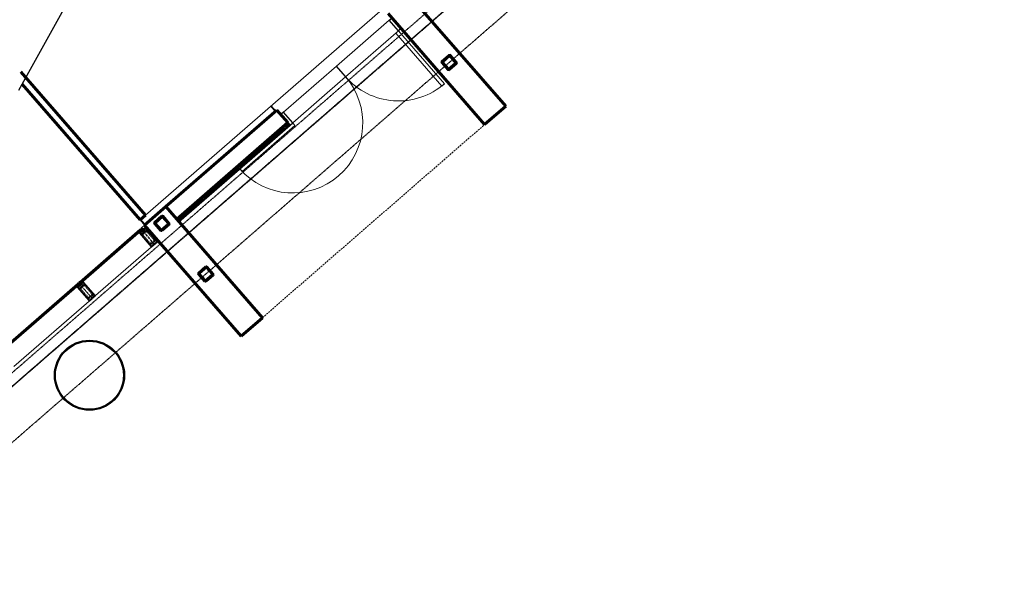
# Model space of a CAD drawing. Header units: millimetres. Extents: x 98667 to 994031, y -2704 to 533009.
# Tile 19 of 153: x 351901 to 365949, y 175075 to 183229. Entities that reach past the tile are written whole.
import ezdxf

# ---------------------------------------------------------------- set-up
doc = ezdxf.new("R2010")
doc.units = ezdxf.units.MM
for name, pattern in [('AP03000E0$0$CENTER', [50.8, 31.75, -6.35, 6.35, -6.35]), ('AP03000E0$0$DASHEDX2', [38.1, 25.4, -12.7]), ('AP03000E0$0$HIDDEN', [9.525, 6.35, -3.175]), ('AP03000E0$0$HIDDENX2', [19.05, 12.7, -6.35])]:
    doc.linetypes.add(name, pattern=pattern)
doc.layers.get('Defpoints').update_dxf_attribs({"color": 251})
for name, color, linetype in [('A-COL ENCLOUSER INNER', 1, 'Continuous'), ('A-COL ENCLOUSER OUTER', 6, 'Continuous'), ('A-XREF', 7, 'Continuous')]:
    doc.layers.add(name, color=color, linetype=linetype)
for name, color, linetype, lineweight in [('AP03000E0$0$A-BRDG', 1, 'Continuous', 15), ('AP03000E0$0$A-BRDG-DOOR', 2, 'Continuous', 20), ('AP03000E0$0$A-BRDG-GLAZ-MULL', 3, 'Continuous', 30), ('AP03000E0$0$A-BRDG-OVHD', 2, 'AP03000E0$0$DASHEDX2', 20), ('AP03000E0$0$A-BRDG-WALL', 6, 'Continuous', 60), ('AP03000E0$0$A-BRDG-WALL-INTR', 3, 'Continuous', 30), ('AP03000E0$0$A-FLOR-EDGE', 1, 'AP03000E0$0$HIDDENX2', 15), ('AP03000E0$0$A-GLAZ-FULL-EXTR', 2, 'Continuous', 20), ('AP03000E0$0$A-GLAZ-MULL-EXTR', 3, 'Continuous', 35), ('AP03000E0$0$A-WALL-FNSH', 1, 'Continuous', 15), ('AP03000E0$0$A-WALL-PATT', 5, 'Continuous', 15)]:
    doc.layers.add(name, color=color, linetype=linetype, lineweight=lineweight)
doc.layers.add('AP03000E0$0$A-Slab Edge Guide', color=55, linetype='Continuous', lineweight=15, plot=False)

msp = doc.modelspace()

# ---------------------------------------------------------------- linework, layer by layer
at = {"color": 251, "linetype": 'AP03000E0$0$CENTER'}
for p, q in [((353825, 180024), (353628, 180250)), ((352938, 179253), (352741, 179479))]:
    msp.add_line(p, q, dxfattribs=at)
at = {"layer": 'A-COL ENCLOUSER INNER', "color": 251}
for radius in [494, 485]:
    msp.add_circle((352897, 178157), radius, dxfattribs=at)
at = {"layer": 'A-COL ENCLOUSER OUTER', "color": 251}
msp.add_circle((352897, 178157), 500, dxfattribs=at)
at = {"layer": 'A-XREF', "color": 251}
msp.add_line((354635, 187188), (351885, 182218), dxfattribs=at)
at = {"layer": 'AP03000E0$0$A-BRDG', "color": 251}
for p, q in [((357355, 183623), (353694, 180441)), ((355483, 181995), (355548, 181920)), ((355486, 181998), (355552, 181923)), ((355490, 182002), (355556, 181926)), ((353619, 180375), (353684, 180300)), ((353623, 180378), (353688, 180303)), ((353626, 180382), (353692, 180306))]:
    msp.add_line(p, q, dxfattribs=at)
at = {"layer": 'AP03000E0$0$A-BRDG', "color": 251, "linetype": 'Continuous'}
for p, q in [((355587, 181640), (355587, 181636)), ((355596, 181648), (355596, 181583)), ((355605, 181656), (355605, 181649)), ((355605, 181645), (355605, 181636)), ((355614, 181663), (355613, 181599)), ((355623, 181671), (355622, 181663)), ((355622, 181658), (355622, 181649)), ((355622, 181645), (355622, 181636)), ((355631, 181679), (355631, 181614)), ((355640, 181685), (355640, 181676)), ((355640, 181671), (355640, 181662)), ((355640, 181658), (355640, 181649)), ((355640, 181645), (355640, 181636)), ((355649, 181694), (355649, 181629)), ((355658, 181698), (355658, 181689)), ((355658, 181684), (355658, 181676)), ((355658, 181671), (355658, 181662)), ((355658, 181658), (355658, 181649)), ((355658, 181645), (355658, 181637)), ((355667, 181710), (355667, 181645)), ((355675, 181671), (355675, 181662)), ((355675, 181658), (355675, 181653)), ((355676, 181717), (355676, 181715)), ((355676, 181711), (355676, 181702)), ((355676, 181698), (355676, 181689)), ((355676, 181684), (355676, 181676)), ((355685, 181725), (355684, 181660)), ((355693, 181733), (355693, 181728)), ((355693, 181724), (355693, 181715)), ((355693, 181711), (355693, 181702)), ((355693, 181697), (355693, 181689)), ((355693, 181684), (355693, 181675)), ((355693, 181671), (355693, 181668)), ((355702, 181741), (355702, 181676)), ((355711, 181748), (355711, 181742)), ((355711, 181737), (355711, 181728)), ((355711, 181724), (355711, 181715)), ((355711, 181711), (355711, 181702)), ((355711, 181697), (355711, 181689)), ((355711, 181684), (355711, 181683)), ((355720, 181756), (355720, 181691)), ((355729, 181758), (355729, 181755)), ((355729, 181750), (355729, 181741)), ((355729, 181737), (355729, 181728)), ((355729, 181724), (355729, 181715)), ((355729, 181711), (355729, 181702)), ((355738, 181748), (355737, 181707)), ((355746, 181737), (355746, 181728)), ((355746, 181724), (355746, 181715)), ((355755, 181728), (355755, 181722)), ((355427, 181500), (355427, 181492)), ((355436, 181509), (355436, 181444)), ((355445, 181513), (355445, 181505)), ((355445, 181500), (355445, 181491)), ((355454, 181525), (355454, 181460)), ((355463, 181532), (355463, 181531)), ((355463, 181527), (355463, 181518)), ((355463, 181513), (355463, 181505)), ((355463, 181500), (355463, 181491)), ((355472, 181540), (355471, 181475)), ((355481, 181527), (355480, 181518)), ((355480, 181513), (355480, 181504)), ((355480, 181500), (355480, 181491)), ((355481, 181548), (355481, 181544)), ((355481, 181540), (355481, 181531)), ((355490, 181555), (355489, 181491)), ((355498, 181563), (355498, 181557)), ((355498, 181553), (355498, 181544)), ((355498, 181540), (355498, 181531)), ((355498, 181526), (355498, 181518)), ((355498, 181513), (355498, 181504)), ((355498, 181500), (355498, 181498)), ((355507, 181571), (355507, 181506)), ((355516, 181579), (355516, 181570)), ((355516, 181566), (355516, 181557)), ((355516, 181553), (355516, 181544)), ((355516, 181540), (355516, 181531)), ((355516, 181526), (355516, 181518)), ((355525, 181586), (355525, 181522)), ((355534, 181592), (355534, 181584)), ((355534, 181579), (355534, 181570)), ((355534, 181566), (355534, 181557)), ((355534, 181553), (355534, 181544)), ((355534, 181539), (355534, 181531)), ((355543, 181602), (355542, 181537)), ((355552, 181592), (355551, 181584)), ((355551, 181579), (355551, 181570)), ((355551, 181566), (355551, 181557)), ((355551, 181553), (355551, 181545)), ((355552, 181606), (355552, 181597)), ((355560, 181617), (355560, 181552)), ((355569, 181625), (355569, 181623)), ((355569, 181619), (355569, 181610)), ((355569, 181605), (355569, 181597)), ((355569, 181592), (355569, 181583)), ((355569, 181579), (355569, 181570)), ((355569, 181566), (355569, 181560)), ((355578, 181633), (355578, 181568)), ((355587, 181632), (355587, 181623)), ((355587, 181619), (355587, 181610)), ((355587, 181605), (355587, 181597)), ((355587, 181592), (355587, 181583)), ((355587, 181579), (355587, 181575)), ((355605, 181605), (355604, 181596)), ((355604, 181592), (355604, 181591)), ((355605, 181632), (355605, 181623)), ((355605, 181619), (355605, 181610)), ((355622, 181632), (355622, 181623)), ((355622, 181618), (355622, 181610)), ((355640, 181632), (355640, 181623)), ((355259, 181355), (355259, 181290)), ((355268, 181363), (355268, 181360)), ((355268, 181356), (355268, 181347)), ((355277, 181370), (355276, 181306)), ((355285, 181369), (355285, 181360)), ((355285, 181355), (355285, 181347)), ((355286, 181378), (355286, 181373)), ((355294, 181386), (355294, 181321)), ((355303, 181394), (355303, 181386)), ((355303, 181382), (355303, 181373)), ((355303, 181369), (355303, 181360)), ((355303, 181355), (355303, 181347)), ((355312, 181401), (355312, 181336)), ((355321, 181408), (355321, 181399)), ((355321, 181395), (355321, 181386)), ((355321, 181382), (355321, 181373)), ((355321, 181369), (355321, 181360)), ((355321, 181355), (355321, 181346)), ((355330, 181417), (355330, 181352)), ((355339, 181382), (355338, 181373)), ((355338, 181368), (355338, 181360)), ((355339, 181421), (355339, 181413)), ((355339, 181408), (355339, 181399)), ((355339, 181395), (355339, 181386)), ((355348, 181432), (355347, 181367)), ((355356, 181440), (355356, 181439)), ((355356, 181435), (355356, 181426)), ((355356, 181421), (355356, 181412)), ((355356, 181408), (355356, 181399)), ((355356, 181395), (355356, 181386)), ((355356, 181382), (355356, 181375)), ((355365, 181447), (355365, 181383)), ((355374, 181455), (355374, 181452)), ((355374, 181448), (355374, 181439)), ((355374, 181434), (355374, 181426)), ((355374, 181421), (355374, 181412)), ((355374, 181408), (355374, 181399)), ((355374, 181395), (355374, 181390)), ((355383, 181463), (355383, 181398)), ((355392, 181471), (355392, 181465)), ((355392, 181461), (355392, 181452)), ((355392, 181448), (355392, 181439)), ((355392, 181434), (355392, 181426)), ((355392, 181421), (355392, 181412)), ((355392, 181408), (355392, 181406)), ((355401, 181478), (355400, 181414)), ((355409, 181447), (355409, 181439)), ((355409, 181434), (355409, 181425)), ((355410, 181486), (355410, 181478)), ((355410, 181474), (355410, 181465)), ((355410, 181461), (355410, 181452)), ((355419, 181494), (355418, 181429)), ((355427, 181487), (355427, 181478)), ((355427, 181474), (355427, 181465)), ((355427, 181461), (355427, 181452)), ((355427, 181447), (355427, 181439)), ((355445, 181487), (355445, 181478)), ((355445, 181474), (355445, 181465)), ((355445, 181461), (355445, 181452)), ((355463, 181487), (355463, 181478)), ((355463, 181474), (355463, 181468)), ((355480, 181487), (355480, 181483)), ((355099, 181216), (355099, 181151)), ((355108, 181224), (355108, 181215)), ((355117, 181232), (355117, 181167)), ((355126, 181237), (355126, 181228)), ((355126, 181224), (355126, 181215)), ((355135, 181247), (355134, 181182)), ((355143, 181224), (355143, 181215)), ((355144, 181250), (355144, 181241)), ((355144, 181237), (355144, 181228)), ((355153, 181262), (355152, 181198)), ((355161, 181270), (355161, 181268)), ((355161, 181263), (355161, 181255)), ((355161, 181250), (355161, 181241)), ((355161, 181237), (355161, 181228)), ((355161, 181224), (355161, 181215)), ((355170, 181278), (355170, 181213)), ((355179, 181286), (355179, 181281)), ((355179, 181277), (355179, 181268)), ((355179, 181263), (355179, 181255)), ((355179, 181250), (355179, 181241)), ((355179, 181237), (355179, 181228)), ((355179, 181224), (355179, 181221)), ((355188, 181293), (355188, 181228)), ((355197, 181301), (355197, 181294)), ((355197, 181290), (355197, 181281)), ((355197, 181277), (355197, 181268)), ((355197, 181263), (355197, 181254)), ((355197, 181250), (355197, 181241)), ((355197, 181237), (355197, 181236)), ((355206, 181309), (355205, 181244)), ((355215, 181303), (355214, 181294)), ((355214, 181290), (355214, 181281)), ((355214, 181276), (355214, 181268)), ((355214, 181263), (355214, 181254)), ((355215, 181316), (355215, 181307)), ((355223, 181324), (355223, 181259)), ((355232, 181329), (355232, 181320)), ((355232, 181316), (355232, 181307)), ((355232, 181303), (355232, 181294)), ((355232, 181290), (355232, 181281)), ((355232, 181276), (355232, 181267)), ((355241, 181340), (355241, 181275)), ((355250, 181347), (355250, 181347)), ((355250, 181342), (355250, 181334)), ((355250, 181329), (355250, 181320)), ((355250, 181316), (355250, 181307)), ((355250, 181303), (355250, 181294)), ((355250, 181289), (355250, 181282)), ((355267, 181303), (355267, 181298)), ((355268, 181342), (355268, 181333)), ((355268, 181329), (355268, 181320)), ((355268, 181316), (355268, 181307)), ((355285, 181342), (355285, 181333)), ((355285, 181329), (355285, 181320)), ((355285, 181316), (355285, 181313)), ((355303, 181342), (355303, 181333)), ((355303, 181329), (355303, 181329)), ((354940, 181077), (354939, 181013)), ((354949, 181079), (354948, 181070)), ((354949, 181085), (354949, 181084)), ((354957, 181093), (354957, 181028)), ((354966, 181100), (354966, 181097)), ((354966, 181092), (354966, 181084)), ((354966, 181079), (354966, 181070)), ((354975, 181108), (354975, 181043)), ((354984, 181116), (354984, 181110)), ((354984, 181106), (354984, 181097)), ((354984, 181092), (354984, 181083)), ((354984, 181079), (354984, 181070)), ((354993, 181124), (354993, 181059)), ((355002, 181092), (355001, 181083)), ((355001, 181079), (355001, 181070)), ((355002, 181131), (355002, 181123)), ((355002, 181119), (355002, 181110)), ((355002, 181105), (355002, 181097)), ((355011, 181139), (355010, 181074)), ((355019, 181145), (355019, 181136)), ((355019, 181132), (355019, 181123)), ((355019, 181119), (355019, 181110)), ((355019, 181105), (355019, 181097)), ((355019, 181092), (355019, 181083)), ((355028, 181154), (355028, 181090)), ((355037, 181158), (355037, 181149)), ((355037, 181145), (355037, 181136)), ((355037, 181132), (355037, 181123)), ((355037, 181118), (355037, 181110)), ((355037, 181105), (355037, 181097)), ((355046, 181170), (355046, 181105)), ((355055, 181178), (355055, 181176)), ((355055, 181171), (355055, 181163)), ((355055, 181158), (355055, 181149)), ((355055, 181145), (355055, 181136)), ((355055, 181132), (355055, 181123)), ((355055, 181118), (355055, 181113)), ((355064, 181185), (355063, 181121)), ((355073, 181158), (355072, 181149)), ((355072, 181145), (355072, 181136)), ((355072, 181132), (355072, 181128)), ((355073, 181193), (355073, 181189)), ((355073, 181184), (355073, 181176)), ((355073, 181171), (355073, 181162)), ((355082, 181201), (355081, 181136)), ((355090, 181208), (355090, 181202)), ((355090, 181198), (355090, 181189)), ((355090, 181184), (355090, 181176)), ((355090, 181171), (355090, 181162)), ((355090, 181158), (355090, 181149)), ((355090, 181145), (355090, 181144)), ((355108, 181211), (355108, 181202)), ((355108, 181198), (355108, 181189)), ((355108, 181184), (355108, 181175)), ((355108, 181171), (355108, 181162)), ((355126, 181211), (355126, 181202)), ((355126, 181197), (355126, 181189)), ((355126, 181184), (355126, 181175)), ((355143, 181211), (355143, 181202)), ((355143, 181197), (355143, 181190)), ((355161, 181210), (355161, 181205)), ((354780, 180939), (354780, 180874)), ((354789, 180946), (354789, 180939)), ((354789, 180934), (354789, 180926)), ((354798, 180954), (354797, 180889)), ((354807, 180934), (354806, 180926)), ((354807, 180961), (354807, 180952)), ((354807, 180948), (354807, 180939)), ((354816, 180969), (354815, 180905)), ((354824, 180974), (354824, 180965)), ((354824, 180961), (354824, 180952)), ((354824, 180948), (354824, 180939)), ((354824, 180934), (354824, 180925)), ((354833, 180985), (354833, 180920)), ((354842, 180993), (354842, 180992)), ((354842, 180987), (354842, 180978)), ((354842, 180974), (354842, 180965)), ((354842, 180961), (354842, 180952)), ((354842, 180947), (354842, 180939)), ((354842, 180934), (354842, 180928)), ((354851, 181000), (354851, 180935)), ((354860, 181008), (354860, 181005)), ((354860, 181000), (354860, 180991)), ((354860, 180987), (354860, 180978)), ((354860, 180974), (354860, 180965)), ((354860, 180961), (354860, 180952)), ((354860, 180947), (354860, 180943)), ((354869, 181016), (354868, 180951)), ((354878, 181013), (354877, 181005)), ((354877, 181000), (354877, 180991)), ((354877, 180987), (354877, 180978)), ((354877, 180974), (354877, 180965)), ((354877, 180960), (354877, 180959)), ((354878, 181023), (354878, 181018)), ((354886, 181031), (354886, 180966)), ((354895, 181039), (354895, 181031)), ((354895, 181027), (354895, 181018)), ((354895, 181013), (354895, 181005)), ((354895, 181000), (354895, 180991)), ((354895, 180987), (354895, 180978)), ((354904, 181047), (354904, 180982)), ((354913, 181053), (354913, 181044)), ((354913, 181040), (354913, 181031)), ((354913, 181026), (354913, 181018)), ((354913, 181013), (354913, 181004)), ((354913, 181000), (354913, 180991)), ((354922, 181062), (354922, 180997)), ((354931, 181013), (354930, 181005)), ((354931, 181066), (354931, 181057)), ((354931, 181053), (354931, 181044)), ((354931, 181040), (354931, 181031)), ((354931, 181026), (354931, 181018)), ((354948, 181066), (354948, 181057)), ((354948, 181053), (354948, 181044)), ((354948, 181040), (354948, 181031)), ((354948, 181026), (354948, 181020)), ((354966, 181066), (354966, 181057)), ((354966, 181053), (354966, 181044)), ((354966, 181039), (354966, 181036)), ((354984, 181066), (354984, 181057)), ((354984, 181053), (354984, 181051)), ((354620, 180800), (354620, 180735)), ((354629, 180807), (354629, 180807)), ((354629, 180803), (354629, 180794)), ((354638, 180815), (354638, 180750)), ((354647, 180823), (354647, 180820)), ((354647, 180816), (354647, 180807)), ((354647, 180803), (354647, 180794)), ((354656, 180831), (354656, 180766)), ((354665, 180838), (354665, 180834)), ((354665, 180829), (354665, 180820)), ((354665, 180816), (354665, 180807)), ((354665, 180803), (354665, 180794)), ((354674, 180846), (354673, 180781)), ((354682, 180854), (354682, 180847)), ((354682, 180842), (354682, 180834)), ((354682, 180829), (354682, 180820)), ((354682, 180816), (354682, 180807)), ((354682, 180803), (354682, 180794)), ((354691, 180861), (354691, 180797)), ((354700, 180869), (354700, 180860)), ((354700, 180856), (354700, 180847)), ((354700, 180842), (354700, 180833)), ((354700, 180829), (354700, 180820)), ((354700, 180816), (354700, 180807)), ((354709, 180877), (354709, 180812)), ((354718, 180882), (354718, 180873)), ((354718, 180869), (354718, 180860)), ((354718, 180855), (354718, 180847)), ((354718, 180842), (354718, 180833)), ((354718, 180829), (354718, 180820)), ((354727, 180892), (354726, 180828)), ((354736, 180869), (354735, 180860)), ((354735, 180855), (354735, 180846)), ((354735, 180842), (354735, 180835)), ((354736, 180900), (354736, 180899)), ((354736, 180895), (354736, 180886)), ((354736, 180882), (354736, 180873)), ((354745, 180908), (354744, 180843)), ((354753, 180915), (354753, 180913)), ((354753, 180908), (354753, 180899)), ((354753, 180895), (354753, 180886)), ((354753, 180882), (354753, 180873)), ((354753, 180868), (354753, 180860)), ((354753, 180855), (354753, 180851)), ((354762, 180923), (354762, 180858)), ((354771, 180931), (354771, 180926)), ((354771, 180921), (354771, 180913)), ((354771, 180908), (354771, 180899)), ((354771, 180895), (354771, 180886)), ((354771, 180882), (354771, 180873)), ((354771, 180868), (354771, 180866)), ((354789, 180921), (354789, 180912)), ((354789, 180908), (354789, 180899)), ((354789, 180895), (354789, 180886)), ((354789, 180882), (354789, 180881)), ((354806, 180921), (354806, 180912)), ((354806, 180908), (354806, 180899)), ((354824, 180921), (354824, 180912)), ((354452, 180653), (354452, 180649)), ((354461, 180661), (354460, 180596)), ((354470, 180669), (354470, 180663)), ((354470, 180658), (354470, 180649)), ((354479, 180676), (354478, 180612)), ((354487, 180684), (354487, 180676)), ((354487, 180671), (354487, 180662)), ((354487, 180658), (354487, 180649)), ((354496, 180692), (354496, 180627)), ((354505, 180698), (354505, 180689)), ((354505, 180684), (354505, 180676)), ((354505, 180671), (354505, 180662)), ((354505, 180658), (354505, 180649)), ((354514, 180707), (354514, 180642)), ((354523, 180711), (354523, 180702)), ((354523, 180698), (354523, 180689)), ((354523, 180684), (354523, 180676)), ((354523, 180671), (354523, 180662)), ((354523, 180658), (354523, 180650)), ((354532, 180723), (354531, 180658)), ((354540, 180711), (354540, 180702)), ((354540, 180697), (354540, 180689)), ((354540, 180684), (354540, 180675)), ((354540, 180671), (354540, 180666)), ((354541, 180730), (354541, 180728)), ((354541, 180724), (354541, 180715)), ((354549, 180738), (354549, 180673)), ((354558, 180746), (354558, 180742)), ((354558, 180737), (354558, 180728)), ((354558, 180724), (354558, 180715)), ((354558, 180711), (354558, 180702)), ((354558, 180697), (354558, 180689)), ((354558, 180684), (354558, 180681)), ((354567, 180753), (354567, 180689)), ((354576, 180761), (354576, 180755)), ((354576, 180750), (354576, 180741)), ((354576, 180737), (354576, 180728)), ((354576, 180724), (354576, 180715)), ((354576, 180711), (354576, 180702)), ((354576, 180697), (354576, 180696)), ((354585, 180769), (354585, 180704)), ((354594, 180724), (354593, 180715)), ((354594, 180777), (354594, 180768)), ((354594, 180763), (354594, 180755)), ((354594, 180750), (354594, 180741)), ((354594, 180737), (354594, 180728)), ((354603, 180784), (354602, 180720)), ((354612, 180790), (354611, 180781)), ((354611, 180777), (354611, 180768)), ((354611, 180763), (354611, 180754)), ((354611, 180750), (354611, 180741)), ((354611, 180737), (354611, 180728)), ((354629, 180790), (354629, 180781)), ((354629, 180776), (354629, 180768)), ((354629, 180763), (354629, 180754)), ((354629, 180750), (354629, 180743)), ((354647, 180790), (354647, 180781)), ((354647, 180776), (354647, 180768)), ((354647, 180763), (354647, 180758)), ((354664, 180790), (354664, 180781)), ((354664, 180776), (354664, 180774)), ((354682, 180789), (354682, 180789)), ((354292, 180513), (354292, 180505)), ((354301, 180522), (354301, 180457)), ((354310, 180527), (354310, 180518)), ((354310, 180513), (354310, 180505)), ((354319, 180538), (354319, 180473)), ((354328, 180545), (354328, 180544)), ((354328, 180540), (354328, 180531)), ((354328, 180527), (354328, 180518)), ((354328, 180513), (354328, 180504)), ((354337, 180553), (354336, 180488)), ((354345, 180561), (354345, 180557)), ((354345, 180553), (354345, 180544)), ((354345, 180540), (354345, 180531)), ((354345, 180526), (354345, 180518)), ((354345, 180513), (354345, 180504)), ((354354, 180568), (354354, 180504)), ((354363, 180576), (354363, 180570)), ((354363, 180566), (354363, 180557)), ((354363, 180553), (354363, 180544)), ((354363, 180540), (354363, 180531)), ((354363, 180526), (354363, 180518)), ((354363, 180513), (354363, 180511)), ((354372, 180584), (354372, 180519)), ((354381, 180592), (354381, 180584)), ((354381, 180579), (354381, 180570)), ((354381, 180566), (354381, 180557)), ((354381, 180553), (354381, 180544)), ((354381, 180539), (354381, 180531)), ((354390, 180599), (354389, 180534)), ((354398, 180566), (354398, 180557)), ((354398, 180553), (354398, 180544)), ((354399, 180606), (354399, 180597)), ((354399, 180592), (354399, 180584)), ((354399, 180579), (354399, 180570)), ((354408, 180615), (354407, 180550)), ((354416, 180619), (354416, 180610)), ((354416, 180605), (354416, 180597)), ((354416, 180592), (354416, 180583)), ((354416, 180579), (354416, 180570)), ((354416, 180566), (354416, 180558)), ((354425, 180630), (354425, 180565)), ((354434, 180638), (354434, 180636)), ((354434, 180632), (354434, 180623)), ((354434, 180619), (354434, 180610)), ((354434, 180605), (354434, 180597)), ((354434, 180592), (354434, 180583)), ((354434, 180579), (354434, 180573)), ((354443, 180646), (354443, 180581)), ((354452, 180645), (354452, 180636)), ((354452, 180632), (354452, 180623)), ((354452, 180619), (354452, 180610)), ((354452, 180605), (354452, 180596)), ((354452, 180592), (354452, 180588)), ((354470, 180645), (354469, 180636)), ((354469, 180632), (354469, 180623)), ((354469, 180618), (354469, 180610)), ((354469, 180605), (354469, 180604)), ((354487, 180645), (354487, 180636)), ((354487, 180632), (354487, 180623)), ((354505, 180645), (354505, 180636)), ((354150, 180391), (354150, 180386)), ((354150, 180382), (354150, 180373)), ((354159, 180399), (354159, 180363)), ((354168, 180406), (354168, 180399)), ((354168, 180395), (354168, 180386)), ((354168, 180382), (354168, 180373)), ((354177, 180414), (354177, 180349)), ((354186, 180421), (354186, 180413)), ((354186, 180408), (354186, 180399)), ((354186, 180395), (354186, 180386)), ((354186, 180382), (354186, 180373)), ((354195, 180430), (354194, 180365)), ((354204, 180421), (354203, 180412)), ((354203, 180408), (354203, 180399)), ((354203, 180395), (354203, 180386)), ((354203, 180382), (354203, 180373)), ((354204, 180435), (354204, 180426)), ((354212, 180445), (354212, 180380)), ((354221, 180453), (354221, 180452)), ((354221, 180448), (354221, 180439)), ((354221, 180434), (354221, 180426)), ((354221, 180421), (354221, 180412)), ((354221, 180408), (354221, 180399)), ((354221, 180395), (354221, 180388)), ((354230, 180460), (354230, 180396)), ((354239, 180468), (354239, 180465)), ((354239, 180461), (354239, 180452)), ((354239, 180448), (354239, 180439)), ((354239, 180434), (354239, 180426)), ((354239, 180421), (354239, 180412)), ((354239, 180408), (354239, 180403)), ((354248, 180476), (354248, 180411)), ((354257, 180434), (354256, 180425)), ((354256, 180421), (354256, 180419)), ((354257, 180484), (354257, 180478)), ((354257, 180474), (354257, 180465)), ((354257, 180461), (354257, 180452)), ((354257, 180447), (354257, 180439)), ((354266, 180491), (354265, 180427)), ((354274, 180487), (354274, 180478)), ((354274, 180474), (354274, 180465)), ((354274, 180461), (354274, 180452)), ((354274, 180447), (354274, 180439)), ((354275, 180499), (354275, 180492)), ((354283, 180507), (354283, 180442)), ((354292, 180500), (354292, 180491)), ((354292, 180487), (354292, 180478)), ((354292, 180474), (354292, 180465)), ((354292, 180461), (354292, 180452)), ((354310, 180500), (354310, 180491)), ((354310, 180487), (354310, 180478)), ((354310, 180474), (354310, 180465)), ((354328, 180500), (354327, 180491)), ((354327, 180487), (354327, 180481)), ((354345, 180500), (354345, 180496)), ((354168, 180369), (354168, 180360)), ((354168, 180355), (354168, 180353)), ((354186, 180368), (354186, 180360))]:
    msp.add_line(p, q, dxfattribs=at)
at = {"layer": 'AP03000E0$0$A-BRDG-DOOR', "color": 251}
for p, q in [((356419, 182564), (357174, 183221)), ((357174, 183221), (357305, 183070)), ((357305, 183070), (356551, 182414)), ((357268, 183037), (357305, 183070)), ((357305, 183070), (357961, 182315)), ((357924, 182282), (357268, 183037)), ((356419, 182564), (355665, 181908)), ((356382, 182532), (356419, 182564)), ((355796, 181757), (356551, 182414)), ((357961, 182315), (357924, 182282)), ((355665, 181908), (355796, 181757)), ((355796, 181757), (355041, 181101)), ((355074, 181064), (355829, 181720)), ((355829, 181720), (355796, 181757)), ((355041, 181101), (355074, 181064))]:
    msp.add_line(p, q, dxfattribs=at)
for centre, start, end in [((355796, 181757), 221, 41), ((357305, 183070), 220.9985, 311.0005)]:
    msp.add_arc(centre, 1000, start, end, dxfattribs=at)
at = {"layer": 'AP03000E0$0$A-BRDG-GLAZ-MULL', "color": 251}
for p, q in [((357174, 183221), (357212, 183253)), ((357305, 183070), (357174, 183221)), ((357212, 183253), (357343, 183102)), ((357343, 183102), (357305, 183070)), ((355665, 181908), (355627, 181876)), ((355627, 181876), (355758, 181725)), ((355796, 181757), (355665, 181908)), ((355758, 181725), (355796, 181757))]:
    msp.add_line(p, q, dxfattribs=at)
at = {"layer": 'AP03000E0$0$A-BRDG-OVHD', "color": 251}
msp.add_line((355364, 178977), (358534, 181733), dxfattribs=at)
at = {"layer": 'AP03000E0$0$A-BRDG-WALL', "color": 251}
for p, q in [((357458, 183580), (358836, 181995)), ((358534, 181733), (357156, 183317)), ((357928, 182632), (358029, 182720)), ((358015, 182518), (357928, 182619)), ((358019, 182521), (357931, 182622)), ((357932, 182629), (358032, 182716)), ((358039, 182716), (358126, 182615)), ((358043, 182719), (358130, 182618)), ((353694, 180441), (351918, 182484)), ((358126, 182608), (358025, 182521)), ((358129, 182605), (358028, 182517)), ((351936, 182311), (353619, 180375)), ((353986, 180562), (355571, 181940)), ((355571, 181940), (355726, 181761)), ((358836, 181995), (358534, 181733)), ((355726, 181761), (354142, 180383)), ((353986, 180562), (353684, 180300)), ((354142, 180383), (353986, 180562)), ((355364, 178977), (353986, 180562)), ((353619, 180375), (353694, 180441)), ((353929, 180424), (353829, 180337)), ((353932, 180421), (353832, 180333)), ((354027, 180320), (353939, 180420)), ((354030, 180323), (353943, 180424)), ((353684, 180300), (355062, 178715)), ((353828, 180324), (353915, 180223)), ((353831, 180327), (353919, 180226)), ((353925, 180226), (354026, 180313)), ((353929, 180222), (354029, 180309)), ((354557, 179702), (354457, 179614)), ((354561, 179698), (354460, 179611)), ((354655, 179597), (354567, 179698)), ((354658, 179600), (354571, 179701)), ((354456, 179601), (354543, 179500)), ((354459, 179604), (354547, 179503)), ((354554, 179503), (354654, 179590)), ((354557, 179499), (354657, 179587)), ((355062, 178715), (355364, 178977))]:
    msp.add_line(p, q, dxfattribs=at)
for centre, radius, start, end in [((357935, 182625), 9.56, 131, 221), ((357935, 182625), 4.78, 131, 221), ((358035, 182712), 9.56, 41, 131), ((358035, 182712), 4.78, 41, 131), ((358123, 182612), 9.56, 311, 41), ((358022, 182524), 9.56, 221, 311), ((358022, 182524), 4.78, 221, 311), ((358123, 182612), 4.78, 311, 41), ((353935, 180417), 9.56, 41, 131), ((353935, 180417), 4.78, 41, 131), ((353835, 180330), 9.56, 131, 221), ((353835, 180330), 4.78, 131, 221), ((354023, 180317), 4.78, 311, 41), ((354023, 180317), 9.56, 311, 41), ((353922, 180229), 9.56, 221, 311), ((353922, 180229), 4.78, 221, 311), ((354564, 179695), 9.56, 41, 131), ((354564, 179695), 4.78, 41, 131), ((354463, 179607), 9.56, 131, 221), ((354463, 179607), 4.78, 131, 221), ((354651, 179594), 4.78, 311, 41), ((354651, 179594), 9.56, 311, 41), ((354551, 179507), 9.56, 221, 311), ((354551, 179507), 4.78, 221, 311)]:
    msp.add_arc(centre, radius, start, end, dxfattribs=at)
at = {"layer": 'AP03000E0$0$A-BRDG-WALL-INTR', "color": 251}
for p, q in [((355726, 181761), (354142, 180383)), ((354174, 180347), (355758, 181725)), ((355758, 181725), (355726, 181761)), ((354142, 180383), (354174, 180347)), ((353641, 180262), (353684, 180300)), ((353661, 180239), (353641, 180262)), ((353704, 180277), (353661, 180239)), ((353863, 180060), (353880, 180074))]:
    msp.add_line(p, q, dxfattribs=at)
at = {"layer": 'AP03000E0$0$A-FLOR-EDGE', "color": 251, "linetype": 'AP03000E0$0$HIDDEN'}
msp.add_line((338825, 166919), (427121, 243673), dxfattribs=at)
at = {"layer": 'AP03000E0$0$A-GLAZ-FULL-EXTR', "color": 251}
for p, q in [((352754, 179491), (353615, 180239)), ((353615, 180239), (353623, 180230)), ((353623, 180230), (352762, 179482)), ((352770, 179473), (353630, 180221)), ((353634, 180216), (352774, 179468)), ((353609, 180218), (353617, 180209)), ((353615, 180220), (353611, 180216)), ((353611, 180216), (353615, 180211)), ((353623, 180230), (353614, 180222)), ((353614, 180222), (353621, 180213)), ((353619, 180215), (353615, 180220)), ((353615, 180211), (353619, 180215)), ((353621, 180213), (353630, 180221)), ((353630, 180221), (353623, 180230)), ((353630, 180221), (353634, 180216)), ((352951, 179265), (353812, 180012)), ((351623, 178507), (352728, 179468)), ((352736, 179459), (351631, 178498)), ((351638, 178489), (352744, 179450)), ((352748, 179446), (351642, 178485)), ((352723, 179447), (352731, 179438)), ((352729, 179449), (352725, 179445)), ((352725, 179445), (352729, 179441)), ((352736, 179459), (352727, 179451)), ((352727, 179451), (352735, 179442)), ((352728, 179468), (352736, 179459)), ((352733, 179445), (352729, 179449)), ((352729, 179441), (352733, 179445)), ((352735, 179442), (352744, 179450)), ((352744, 179450), (352736, 179459)), ((352744, 179450), (352748, 179446)), ((352762, 179482), (352754, 179491)), ((352762, 179482), (352771, 179490)), ((352770, 179473), (352762, 179482)), ((352779, 179481), (352770, 179473)), ((352774, 179468), (352770, 179473)), ((352771, 179490), (352779, 179481)), ((352773, 179487), (352778, 179491)), ((352777, 179483), (352773, 179487)), ((352776, 179494), (352784, 179485)), ((352782, 179487), (352777, 179483)), ((352778, 179491), (352782, 179487)), ((351820, 178281), (352925, 179242))]:
    msp.add_line(p, q, dxfattribs=at)
at = {"layer": 'AP03000E0$0$A-GLAZ-FULL-EXTR', "color": 251, "linetype": 'Continuous'}
for p, q in [((353614, 180222), (353614, 180222)), ((353615, 180224), (353628, 180224)), ((353615, 180220), (353630, 180220)), ((353617, 180218), (353617, 180225)), ((353618, 180217), (353626, 180217)), ((353619, 180227), (353625, 180227)), ((353620, 180214), (353620, 180228)), ((353620, 180214), (353623, 180214)), ((353623, 180215), (353623, 180229)), ((353626, 180217), (353626, 180225)), ((353630, 180220), (353630, 180222)), ((352728, 179452), (352742, 179452)), ((352728, 179451), (352728, 179452)), ((352729, 179449), (352743, 179449)), ((352731, 179447), (352731, 179455)), ((352732, 179456), (352739, 179456)), ((352732, 179446), (352739, 179446)), ((352734, 179443), (352734, 179458)), ((352735, 179443), (352736, 179443)), ((352736, 179459), (352737, 179459)), ((352737, 179444), (352738, 179458)), ((352741, 179447), (352741, 179454)), ((352744, 179450), (352744, 179451)), ((352763, 179481), (352763, 179483)), ((352763, 179481), (352779, 179481)), ((352765, 179484), (352776, 179484)), ((352766, 179477), (352766, 179485)), ((352766, 179478), (352776, 179478)), ((352768, 179487), (352773, 179487)), ((352769, 179474), (352769, 179488)), ((352769, 179475), (352772, 179475)), ((352773, 179475), (352773, 179488)), ((352776, 179478), (352776, 179485)), ((352779, 179480), (352779, 179481))]:
    msp.add_line(p, q, dxfattribs=at)
at = {"layer": 'AP03000E0$0$A-GLAZ-MULL-EXTR', "color": 251}
for p, q in [((353622, 180245), (353618, 180242)), ((353618, 180242), (353641, 180216)), ((353649, 180215), (353622, 180245)), ((353637, 180259), (353634, 180255)), ((353634, 180255), (353660, 180225)), ((353660, 180232), (353637, 180259)), ((353647, 180210), (353678, 180237)), ((353676, 180239), (353649, 180215)), ((353692, 180260), (353660, 180232)), ((353664, 180228), (353693, 180254)), ((353672, 180249), (353693, 180267)), ((353675, 180245), (353672, 180249)), ((353692, 180260), (353675, 180245)), ((353678, 180237), (353676, 180239)), ((353693, 180267), (353692, 180260)), ((353696, 180256), (353692, 180260)), ((353693, 180254), (353731, 180211)), ((353866, 180060), (353696, 180256)), ((353623, 180206), (353602, 180188)), ((353602, 180188), (353609, 180188)), ((353641, 180216), (353609, 180188)), ((353609, 180188), (353626, 180203)), ((353609, 180188), (353613, 180184)), ((353613, 180184), (353783, 179988)), ((353615, 180186), (353645, 180212)), ((353652, 180143), (353615, 180186)), ((353626, 180203), (353623, 180206)), ((353645, 180212), (353647, 180210)), ((353784, 179992), (353652, 180143)), ((353660, 180225), (353664, 180228)), ((353731, 180211), (353862, 180060)), ((353783, 179988), (353821, 180021)), ((353815, 180020), (353784, 179992)), ((353845, 180049), (353813, 180022)), ((353813, 180022), (353815, 180020)), ((353819, 180023), (353847, 180047)), ((353821, 180021), (353819, 180023)), ((353862, 180060), (353830, 180033)), ((353830, 180033), (353832, 180030)), ((353832, 180030), (353866, 180060)), ((353847, 180047), (353845, 180049)), ((352736, 179436), (352716, 179417)), ((352716, 179417), (352723, 179417)), ((352755, 179445), (352723, 179417)), ((352723, 179417), (352740, 179432)), ((352723, 179417), (352726, 179413)), ((352726, 179413), (352896, 179217)), ((352728, 179415), (352758, 179441)), ((352766, 179372), (352728, 179415)), ((352735, 179475), (352732, 179471)), ((352732, 179471), (352755, 179445)), ((352762, 179444), (352735, 179475)), ((352740, 179432), (352736, 179436)), ((352751, 179488), (352747, 179484)), ((352747, 179484), (352773, 179454)), ((352774, 179461), (352751, 179488)), ((352758, 179441), (352760, 179439)), ((352760, 179439), (352792, 179466)), ((352790, 179469), (352762, 179444)), ((352773, 179454), (352777, 179457)), ((352806, 179489), (352774, 179461)), ((352777, 179457), (352807, 179483)), ((352785, 179478), (352806, 179496)), ((352789, 179474), (352785, 179478)), ((352806, 179489), (352789, 179474)), ((352792, 179466), (352790, 179469)), ((352806, 179496), (352806, 179489)), ((352809, 179485), (352806, 179489)), ((352807, 179483), (352844, 179440)), ((352979, 179289), (352809, 179485)), ((352844, 179440), (352975, 179289)), ((352897, 179221), (352766, 179372)), ((352896, 179217), (352934, 179250)), ((352928, 179249), (352897, 179221)), ((352958, 179279), (352926, 179251)), ((352926, 179251), (352928, 179249)), ((352932, 179252), (352960, 179276)), ((352934, 179250), (352932, 179252)), ((352975, 179289), (352944, 179262)), ((352944, 179262), (352945, 179260)), ((352945, 179260), (352979, 179289)), ((352960, 179276), (352958, 179279))]:
    msp.add_line(p, q, dxfattribs=at)
at = {"layer": 'AP03000E0$0$A-GLAZ-MULL-EXTR', "color": 251, "linetype": 'AP03000E0$0$HIDDENX2'}
for p, q in [((353712, 180230), (353636, 180165)), ((353661, 180213), (353698, 180245)), ((353698, 180245), (353712, 180230)), ((353623, 180180), (353661, 180213)), ((353636, 180165), (353623, 180180)), ((353751, 180033), (353653, 180146)), ((353655, 180181), (353693, 180214)), ((353760, 180041), (353662, 180154)), ((353663, 180172), (353701, 180204)), ((353719, 180203), (353817, 180090)), ((353728, 180211), (353826, 180098)), ((353816, 180072), (353778, 180040)), ((353824, 180063), (353786, 180030)), ((352736, 179409), (352774, 179442)), ((352749, 179394), (352736, 179409)), ((352825, 179459), (352749, 179394)), ((352768, 179410), (352806, 179443)), ((352774, 179442), (352812, 179475)), ((352776, 179401), (352814, 179434)), ((352812, 179475), (352825, 179459)), ((352832, 179432), (352930, 179319)), ((352841, 179441), (352940, 179327)), ((352864, 179262), (352766, 179375)), ((352874, 179270), (352775, 179383)), ((352929, 179302), (352891, 179269)), ((352937, 179292), (352899, 179259))]:
    msp.add_line(p, q, dxfattribs=at)
at = {"layer": 'AP03000E0$0$A-GLAZ-MULL-EXTR', "color": 251, "linetype": 'Continuous'}
for p, q in [((353672, 180249), (353672, 180249)), ((353673, 180248), (353679, 180248)), ((353675, 180245), (353675, 180252)), ((353675, 180251), (353682, 180251)), ((353678, 180254), (353686, 180254)), ((353679, 180248), (353679, 180255)), ((353682, 180257), (353689, 180257)), ((353682, 180251), (353682, 180257)), ((353685, 180253), (353685, 180260)), ((353686, 180261), (353692, 180261)), ((353688, 180256), (353688, 180263)), ((353689, 180264), (353693, 180264)), ((353691, 180259), (353691, 180266)), ((353693, 180267), (353693, 180267)), ((353605, 180188), (353605, 180191)), ((353606, 180191), (353613, 180191)), ((353608, 180188), (353608, 180194)), ((353608, 180188), (353609, 180188)), ((353609, 180194), (353617, 180194)), ((353612, 180190), (353612, 180196)), ((353613, 180197), (353620, 180197)), ((353615, 180193), (353615, 180199)), ((353616, 180201), (353624, 180201)), ((353618, 180195), (353618, 180202)), ((353620, 180204), (353625, 180204)), ((353621, 180198), (353621, 180205)), ((353624, 180201), (353624, 180205)), ((352716, 179417), (352716, 179418)), ((352718, 179420), (352726, 179420)), ((352719, 179417), (352719, 179421)), ((352722, 179423), (352730, 179423)), ((352723, 179417), (352723, 179424)), ((352726, 179426), (352733, 179426)), ((352726, 179420), (352726, 179426)), ((352729, 179430), (352737, 179429)), ((352729, 179423), (352729, 179429)), ((352732, 179425), (352732, 179432)), ((352733, 179433), (352739, 179433)), ((352735, 179428), (352735, 179435)), ((352739, 179431), (352739, 179433)), ((352786, 179477), (352786, 179479)), ((352786, 179477), (352792, 179477)), ((352788, 179480), (352795, 179480)), ((352790, 179475), (352790, 179482)), ((352791, 179483), (352799, 179483)), ((352793, 179478), (352793, 179485)), ((352795, 179486), (352802, 179486)), ((352796, 179481), (352796, 179487)), ((352798, 179490), (352806, 179490)), ((352799, 179483), (352799, 179490)), ((352802, 179493), (352806, 179493)), ((352802, 179486), (352802, 179493)), ((352805, 179489), (352805, 179496)), ((352806, 179496), (352806, 179496))]:
    msp.add_line(p, q, dxfattribs=at)
at = {"layer": 'AP03000E0$0$A-GLAZ-MULL-EXTR', "color": 251}
for centre in [(353616, 180241), (353616, 180241), (353617, 180240), (353618, 180239), (353618, 180238), (353619, 180238), (353638, 180261), (353639, 180260), (353640, 180260), (353640, 180259), (353641, 180258), (353642, 180257), (352729, 179471), (352730, 179470), (352730, 179469), (352731, 179468), (352732, 179468), (352732, 179467), (352752, 179490), (352752, 179490), (352753, 179489), (352754, 179488), (352754, 179487), (352755, 179487)]:
    msp.add_arc(centre, 2.83, 249.0607, 12.9393, dxfattribs=at)
at = {"layer": 'AP03000E0$0$A-GLAZ-MULL-EXTR', "color": 251, "linetype": 'AP03000E0$0$HIDDENX2'}
for centre, radius, start, end in [((353671, 180162), 25, 131, 221), ((353671, 180162), 12.5, 131, 221), ((353709, 180195), 25, 41, 131), ((353709, 180195), 12.5, 41, 131), ((353808, 180082), 12.5, 311, 41), ((353808, 180082), 25, 311, 41), ((353770, 180049), 25, 221, 311), ((353770, 180049), 12.5, 221, 311), ((352785, 179391), 25, 131, 221), ((352785, 179391), 12.5, 131, 221), ((352822, 179424), 25, 41, 131), ((352822, 179424), 12.5, 41, 131), ((352883, 179278), 25, 221, 311), ((352883, 179278), 12.5, 221, 311), ((352921, 179311), 12.5, 311, 41), ((352921, 179311), 25, 311, 41)]:
    msp.add_arc(centre, radius, start, end, dxfattribs=at)
at = {"layer": 'AP03000E0$0$A-Slab Edge Guide', "color": 251, "linetype": 'AP03000E0$0$HIDDEN'}
msp.add_line((339312, 166348), (427613, 243107), dxfattribs=at)
at = {"layer": 'AP03000E0$0$A-WALL-FNSH', "color": 251, "linetype": 'AP03000E0$0$HIDDEN'}
for p, q in [((338919, 166808), (427216, 243564)), ((338922, 166805), (427219, 243560))]:
    msp.add_line(p, q, dxfattribs=at)
at = {"layer": 'AP03000E0$0$A-WALL-PATT', "color": 251, "linetype": 'Continuous'}
for p, q in [((357935, 182638), (357938, 182634)), ((357964, 182663), (357967, 182659)), ((357978, 182675), (357981, 182672)), ((358007, 182700), (358010, 182697)), ((358021, 182713), (358025, 182710)), ((357932, 182614), (357982, 182563)), ((358025, 182520), (358028, 182517)), ((358039, 182533), (358043, 182530)), ((358068, 182558), (358071, 182555)), ((358082, 182570), (358086, 182567)), ((358111, 182596), (358115, 182592)), ((358126, 182608), (358129, 182605)), ((353885, 180386), (353892, 180386)), ((353926, 180421), (353932, 180421)), ((353939, 180420), (353946, 180420)), ((353975, 180379), (353982, 180379)), ((353826, 180333), (353831, 180333)), ((353837, 180313), (353843, 180313)), ((353865, 180369), (353872, 180368)), ((353872, 180272), (353879, 180272)), ((353890, 180252), (353897, 180251)), ((353951, 180247), (353957, 180247)), ((353971, 180265), (353977, 180264)), ((353993, 180359), (353999, 180358)), ((354011, 180300), (354018, 180300)), ((354028, 180318), (354032, 180318)), ((354540, 179687), (354547, 179687)), ((354579, 179684), (354586, 179684)), ((354459, 179598), (354465, 179597)), ((354476, 179577), (354483, 179577)), ((354480, 179634), (354486, 179634)), ((354500, 179652), (354507, 179651)), ((354512, 179536), (354519, 179536)), ((354586, 179531), (354592, 179530)), ((354615, 179643), (354621, 179643)), ((354626, 179566), (354633, 179565)), ((354632, 179623), (354639, 179622)), ((354646, 179584), (354653, 179583)), ((354530, 179516), (354536, 179515)), ((354565, 179513), (354572, 179513))]:
    msp.add_line(p, q, dxfattribs=at)
at = {"layer": 'Defpoints', "color": 251}
msp.add_line((356643, 182307), (356419, 182564), dxfattribs=at)

doc.saveas('drawing.dxf')
